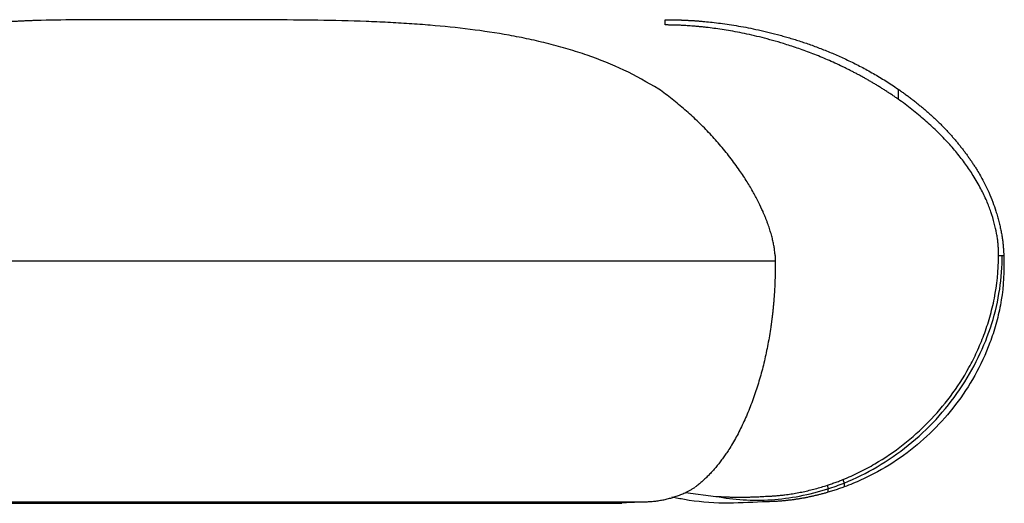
# Paper-space layout '_Derecha' of a CAD drawing. Header units: millimetres. Extents: x -191 to 311, y 0 to 114.
# Tile 2 of 2: x 125 to 311, y 23 to 114. Entities that reach past the tile are written whole.
import ezdxf

# ---------------------------------------------------------------- set-up
doc = ezdxf.new("R2010")
doc.units = ezdxf.units.MM

psp = doc.layouts.new('_Derecha')

# ---------------------------------------------------------------- linework, layer by layer
at = {"color": 7, "linetype": 'Continuous', "lineweight": 25}
for p, q in [((154.12, 114.4), (152.87, 114.4)), ((290.96, 101.31), (290.96, 99.42)), ((103.21, 68.9), (267.75, 68.9)), ((267.75, 69.89), (267.75, 68.9)), ((309.96, 69.9), (310.95, 69.9)), ((277.61, 26.51), (277.72, 25.85)), ((280.52, 27.57), (280.78, 26.92)), ((280.78, 26.92), (280.78, 26.18)), ((250.78, 25.12), (256.57, 24.4)), ((277.72, 25.85), (277.72, 25.17)), ((81.03, 23.1), (238.8, 23.1)), ((82.64, 23.38), (242.7, 23.38)), ((238.16, 23.16), (242.7, 23.38))]:
    psp.add_line(p, q, dxfattribs=at)
for points, knots in [([(152.87, 114.4), (150.07, 114.4), (144.43, 114.4), (136.44, 114.39), (131.16, 114.33), (128.19, 114.24), (127.29, 114.22), (126.42, 114.18), (125.57, 114.15), (124.74, 114.1), (123.27, 114.02), (121.23, 113.87), (118.78, 113.59), (116.56, 113.23), (114.57, 112.77), (112.79, 112.19), (110.81, 111.31), (108.84, 109.94), (107.1, 107.78), (105.86, 105.03), (105.41, 102.55), (105.18, 101.31)], [0, 0, 0, 0, 0.100633, 0.203294, 0.313103, 0.327152, 0.341131, 0.355042, 0.368888, 0.382671, 0.396394, 0.443955, 0.490956, 0.53749, 0.583637, 0.629472, 0.675067, 0.755651, 0.836392, 0.917663, 1, 1, 1, 1]), ([(245.78, 101.31), (243.62, 102.55), (239.32, 105.03), (233.46, 107.32), (228.66, 108.87), (224.99, 109.87), (221.26, 110.74), (216.33, 111.7), (210.11, 112.64), (204.45, 113.21), (200.6, 113.51), (198.59, 113.65), (196.57, 113.78), (194.55, 113.88), (192.52, 113.98), (188.1, 114.15), (181.22, 114.31), (171.96, 114.39), (162.81, 114.4), (156.99, 114.4), (154.12, 114.4)], [0, 0, 0, 0, 0.0823078, 0.1635567, 0.2039722, 0.2443078, 0.2846056, 0.3249054, 0.4017126, 0.4793428, 0.4998605, 0.5204654, 0.5411654, 0.5619686, 0.5828829, 0.6039166, 0.6986377, 0.7968435, 0.8994303, 1, 1, 1, 1]), ([(247, 113.41), (247, 113.45), (246.99, 113.53), (246.99, 113.64), (246.99, 113.75), (246.98, 113.87), (246.97, 114.02), (246.97, 114.16), (246.96, 114.27), (246.96, 114.34), (246.96, 114.39), (246.96, 114.4), (246.96, 114.4)], [0, 0, 0, 0, 0.068907, 0.136387, 0.2025, 0.267313, 0.396592, 0.523882, 0.645748, 0.765238, 0.883072, 1, 1, 1, 1]), ([(246.96, 114.4), (246.96, 114.4), (246.96, 114.4), (246.98, 114.4), (247, 114.4), (247.04, 114.4), (247.08, 114.4), (247.13, 114.4), (247.2, 114.4), (247.27, 114.4), (247.35, 114.4), (247.45, 114.4), (247.55, 114.4), (247.66, 114.4), (247.78, 114.4), (247.91, 114.4), (248.05, 114.39), (248.2, 114.39), (248.36, 114.39), (248.53, 114.39), (248.71, 114.38), (248.89, 114.38), (249.09, 114.37), (249.29, 114.37), (249.51, 114.36), (249.73, 114.35), (249.96, 114.35), (250.2, 114.34), (250.45, 114.33), (250.71, 114.32), (250.98, 114.3), (251.25, 114.29), (251.54, 114.27), (251.83, 114.26), (252.13, 114.24), (252.43, 114.22), (252.75, 114.2), (253.07, 114.17), (253.41, 114.15), (253.75, 114.12), (254.09, 114.09), (255.23, 113.99), (257.33, 113.76), (260.75, 113.25), (264.53, 112.52), (267.61, 111.77), (269.71, 111.18), (270.74, 110.88), (271.78, 110.56), (272.84, 110.22), (273.91, 109.85), (274.99, 109.47), (276.08, 109.06), (277.19, 108.63), (278.3, 108.18), (279.43, 107.7), (280.56, 107.19), (281.7, 106.66), (282.84, 106.1), (284, 105.51), (285.15, 104.89), (286.31, 104.24), (287.47, 103.56), (288.63, 102.84), (289.8, 102.1), (290.57, 101.57), (290.96, 101.31)], [0, 0, 0, 0, 0.0109917, 0.0219215, 0.0327904, 0.0435993, 0.0543491, 0.0650408, 0.0756753, 0.0862536, 0.0967768, 0.1072457, 0.1176615, 0.128025, 0.1383372, 0.1485993, 0.1588121, 0.1689766, 0.1790938, 0.1891648, 0.1991904, 0.2091716, 0.2191095, 0.2290049, 0.2388588, 0.2486721, 0.2584457, 0.2681806, 0.2778776, 0.2875375, 0.2971613, 0.3067499, 0.3163039, 0.3258243, 0.3353119, 0.3447674, 0.3541916, 0.3635854, 0.3729493, 0.3822843, 0.3915909, 0.40087, 0.4714447, 0.5408727, 0.6094377, 0.6773852, 0.6933888, 0.709388, 0.725386, 0.7413853, 0.7573883, 0.7733975, 0.7894154, 0.8054449, 0.8214887, 0.8375499, 0.8536318, 0.8697381, 0.8858724, 0.902039, 0.9182425, 0.9344877, 0.9507801, 0.9671254, 0.9835299, 1, 1, 1, 1]), ([(290.96, 99.42), (290.76, 99.56), (290.36, 99.84), (289.75, 100.25), (289.14, 100.65), (288.54, 101.05), (287.93, 101.43), (287.32, 101.81), (286.72, 102.18), (286.11, 102.54), (285.51, 102.89), (284.9, 103.23), (284.3, 103.57), (283.7, 103.9), (283.09, 104.22), (282.49, 104.53), (281.89, 104.84), (281.3, 105.14), (280.7, 105.43), (279.36, 106.07), (277.29, 107), (274.54, 108.11), (271.88, 109.07), (268.74, 110.09), (265.21, 111.07), (261.44, 111.92), (258.03, 112.52), (255.76, 112.83), (254.36, 112.99), (253.65, 113.06), (252.97, 113.13), (252.32, 113.18), (251.71, 113.23), (251.13, 113.27), (250.58, 113.3), (250.07, 113.33), (249.6, 113.35), (249.16, 113.37), (248.76, 113.38), (248.4, 113.39), (248.08, 113.4), (247.8, 113.4), (247.55, 113.4), (247.35, 113.41), (247.19, 113.41), (247.07, 113.41), (247.02, 113.41), (247, 113.41)], [0, 0, 0, 0, 0.008888, 0.01776, 0.026618, 0.035463, 0.044296, 0.053116, 0.061926, 0.070725, 0.079516, 0.088297, 0.097071, 0.105838, 0.114598, 0.123353, 0.132102, 0.140846, 0.149587, 0.158324, 0.200037, 0.241477, 0.282698, 0.323749, 0.392379, 0.461446, 0.531198, 0.601912, 0.62131, 0.64084, 0.660509, 0.680322, 0.700287, 0.72041, 0.740699, 0.761161, 0.781804, 0.802636, 0.823664, 0.844898, 0.866345, 0.888014, 0.909914, 0.932054, 0.954443, 0.977088, 1, 1, 1, 1]), ([(267.74, 69.89), (267.73, 70.01), (267.71, 70.24), (267.67, 70.61), (267.63, 70.99), (267.57, 71.38), (267.5, 71.79), (267.42, 72.21), (267.32, 72.64), (267.22, 73.09), (267.1, 73.55), (266.97, 74.02), (266.83, 74.5), (266.67, 75), (266.5, 75.5), (266.32, 76.02), (266.12, 76.54), (265.91, 77.07), (265.69, 77.62), (265.29, 78.55), (264.63, 79.94), (263.64, 81.82), (262.43, 83.86), (261.24, 85.68), (260.13, 87.22), (259.2, 88.45), (258.24, 89.66), (257.25, 90.84), (256.23, 92), (255.18, 93.13), (254.1, 94.24), (252.99, 95.32), (251.86, 96.38), (250.7, 97.41), (249.51, 98.43), (248.29, 99.41), (247.05, 100.38), (246.2, 101), (245.78, 101.31)], [0, 0, 0, 0, 0.008449, 0.017311, 0.026576, 0.036236, 0.046284, 0.056712, 0.067514, 0.078684, 0.090217, 0.102111, 0.114363, 0.12697, 0.13993, 0.153237, 0.166887, 0.180877, 0.195205, 0.20987, 0.255635, 0.307917, 0.366518, 0.431342, 0.470306, 0.509364, 0.548573, 0.587975, 0.627607, 0.667506, 0.707704, 0.748234, 0.789128, 0.830412, 0.872115, 0.914263, 0.956884, 1, 1, 1, 1]), ([(290.96, 101.31), (291.17, 101.16), (291.6, 100.86), (292.24, 100.41), (292.87, 99.95), (293.48, 99.48), (294.09, 99.01), (294.69, 98.53), (295.28, 98.05), (295.86, 97.56), (296.43, 97.07), (297, 96.57), (297.55, 96.06), (298.1, 95.55), (298.63, 95.04), (299.16, 94.52), (299.67, 93.99), (300.18, 93.46), (300.68, 92.92), (301.16, 92.38), (301.64, 91.83), (302.11, 91.27), (302.57, 90.71), (303.02, 90.15), (303.46, 89.57), (303.89, 88.99), (304.31, 88.41), (304.72, 87.82), (305.12, 87.22), (305.51, 86.62), (306.2, 85.51), (307.09, 83.93), (308.08, 81.91), (308.85, 80.04), (309.38, 78.51), (309.76, 77.28), (310.02, 76.31), (310.24, 75.37), (310.43, 74.47), (310.59, 73.6), (310.71, 72.77), (310.8, 71.99), (310.87, 71.24), (310.92, 70.55), (310.94, 70.11), (310.95, 69.89)], [0, 0, 0, 0, 0.0208121, 0.0415066, 0.0620863, 0.0825539, 0.1029121, 0.1231639, 0.143312, 0.1633595, 0.1833094, 0.2031648, 0.2229286, 0.2426041, 0.2621943, 0.2817027, 0.3011325, 0.3204872, 0.3397705, 0.358986, 0.3781375, 0.3972289, 0.4162641, 0.4352472, 0.4541822, 0.4730734, 0.4919251, 0.5107425, 0.5295317, 0.5482993, 0.567052, 0.6314131, 0.6896537, 0.741684, 0.7873123, 0.813888, 0.8393402, 0.8636549, 0.8868095, 0.9087783, 0.9295471, 0.9490928, 0.9673805, 0.9843661, 1, 1, 1, 1]), ([(309.96, 69.9), (309.96, 70.03), (309.96, 70.29), (309.95, 70.69), (309.93, 71.1), (309.91, 71.5), (309.88, 71.91), (309.84, 72.33), (309.79, 72.75), (309.73, 73.17), (309.67, 73.6), (309.5, 74.54), (309.16, 76.07), (308.54, 78.12), (307.69, 80.3), (306.59, 82.61), (305.46, 84.54), (304.46, 86.07), (303.71, 87.14), (302.92, 88.2), (302.08, 89.26), (301.19, 90.32), (300.25, 91.36), (299.26, 92.4), (298.23, 93.43), (297.14, 94.46), (296.01, 95.47), (294.82, 96.48), (293.59, 97.47), (292.3, 98.46), (291.41, 99.09), (290.96, 99.42)], [0, 0, 0, 0, 0.010158, 0.020453, 0.030885, 0.041454, 0.052159, 0.063003, 0.073989, 0.085119, 0.0964, 0.107836, 0.160695, 0.220038, 0.28038, 0.350421, 0.430068, 0.465646, 0.501899, 0.538858, 0.576553, 0.615013, 0.654264, 0.694332, 0.735246, 0.777033, 0.819719, 0.863331, 0.907895, 0.953442, 1, 1, 1, 1]), ([(267.75, 68.9), (267.75, 68.68), (267.76, 68.24), (267.76, 67.57), (267.75, 66.91), (267.74, 66.25), (267.73, 65.59), (267.71, 64.93), (267.68, 64.27), (267.65, 63.61), (267.61, 62.95), (267.56, 62.29), (267.51, 61.63), (267.46, 60.97), (267.4, 60.31), (267.34, 59.65), (267.26, 59), (267.19, 58.34), (267.11, 57.68), (267.02, 57.03), (266.8, 55.49), (266.4, 53.11), (265.73, 49.94), (264.93, 46.87), (263.99, 43.86), (262.92, 40.94), (261.72, 38.16), (260.41, 35.57), (259.3, 33.7), (258.46, 32.42), (257.91, 31.65), (257.36, 30.9), (256.81, 30.2), (256.24, 29.52), (255.66, 28.88), (255.08, 28.27), (254.49, 27.7), (253.89, 27.16), (253.28, 26.65), (252.87, 26.33), (252.66, 26.18)], [0, 0, 0, 0, 0.011903, 0.023796, 0.035682, 0.047565, 0.059447, 0.071332, 0.083224, 0.095125, 0.107039, 0.118969, 0.130917, 0.142889, 0.154885, 0.16691, 0.178967, 0.191059, 0.203189, 0.215359, 0.227574, 0.289085, 0.350626, 0.412578, 0.475313, 0.541322, 0.607035, 0.672865, 0.739223, 0.76322, 0.787104, 0.810892, 0.834603, 0.858256, 0.881869, 0.905461, 0.929052, 0.952659, 0.976302, 1, 1, 1, 1]), ([(280.52, 27.57), (281.6, 28), (282.64, 28.47), (284.66, 29.46), (287.6, 31.04), (292.07, 34.08), (295.22, 36.93), (298.19, 39.97), (300.96, 43.18), (303.9, 47.72), (305.4, 50.69), (306.34, 52.73), (306.78, 53.78), (307.59, 55.95), (307.96, 57.07), (308.62, 59.38), (308.92, 60.57), (309.66, 64.28), (309.96, 66.94), (309.96, 69.9)], [0, 0, 0, 0, 0.0625, 0.0625, 0.125, 0.25, 0.375, 0.375, 0.5, 0.625, 0.6875, 0.6875, 0.75, 0.75, 0.8125, 0.8125, 0.875, 0.875, 1, 1, 1, 1]), ([(280.78, 26.92), (285.04, 28.63), (289.18, 31.05), (294.76, 35.54), (296.52, 37.19), (299.76, 40.7), (301.26, 42.58), (303.93, 46.49), (305.11, 48.54), (307.14, 52.72), (307.99, 54.86), (309.34, 59.17), (309.84, 61.34), (310.5, 65.66), (310.66, 67.8), (310.66, 69.9)], [0, 0, 0, 0, 0.25, 0.25, 0.375, 0.375, 0.5, 0.5, 0.625, 0.625, 0.75, 0.75, 0.875, 0.875, 1, 1, 1, 1]), ([(310.96, 68.9), (311.04, 65.81), (310.77, 63.07), (310.06, 59.26), (309.77, 58.04), (309.11, 55.67), (308.74, 54.53), (307.51, 51.22), (306.55, 49.16), (304.37, 45.27), (303.16, 43.44), (300.52, 40), (299.1, 38.38), (296.04, 35.35), (292.78, 32.52), (288.14, 29.53), (285.08, 28), (282.98, 27.04), (281.9, 26.59), (280.78, 26.18)], [0, 0, 0, 0, 0.125, 0.125, 0.1875, 0.1875, 0.25, 0.25, 0.375, 0.375, 0.5, 0.5, 0.625, 0.625, 0.75, 0.875, 0.9375, 0.9375, 1, 1, 1, 1]), ([(250.93, 25.17), (251.02, 25.21), (251.2, 25.3), (251.47, 25.43), (251.72, 25.57), (251.97, 25.72), (252.21, 25.87), (252.44, 26.02), (252.59, 26.13), (252.66, 26.18)], [0, 0, 0, 0, 0.141614, 0.283531, 0.425817, 0.568539, 0.711766, 0.855563, 1, 1, 1, 1]), ([(265.59, 24.4), (265.81, 24.41), (266.26, 24.42), (266.93, 24.46), (267.6, 24.5), (268.27, 24.56), (268.93, 24.62), (269.76, 24.72), (270.76, 24.86), (271.91, 25.05), (273.06, 25.28), (274.2, 25.54), (275.34, 25.83), (276.48, 26.15), (277.23, 26.39), (277.61, 26.51)], [0, 0, 0, 0, 0.0552784, 0.1104097, 0.1654016, 0.2202638, 0.2750077, 0.3296464, 0.4254224, 0.5210076, 0.6165091, 0.7120463, 0.8077486, 0.9037185, 1, 1, 1, 1]), ([(277.61, 26.51), (277.75, 26.56), (278.02, 26.65), (278.44, 26.79), (278.85, 26.94), (279.27, 27.09), (279.69, 27.24), (280.1, 27.4), (280.38, 27.52), (280.52, 27.57)], [0, 0, 0, 0, 0.141412, 0.283193, 0.42541, 0.568131, 0.711425, 0.855358, 1, 1, 1, 1]), ([(280.78, 26.18), (280.64, 26.13), (280.34, 26.02), (279.91, 25.87), (279.47, 25.72), (279.03, 25.57), (278.59, 25.43), (278.16, 25.3), (277.86, 25.21), (277.72, 25.17)], [0, 0, 0, 0, 0.1444366, 0.2882342, 0.4314605, 0.574183, 0.7164692, 0.858386, 1, 1, 1, 1]), ([(242.7, 23.38), (242.86, 23.38), (243.16, 23.38), (243.62, 23.4), (244.07, 23.42), (244.52, 23.45), (244.97, 23.5), (245.41, 23.55), (245.85, 23.62), (246.29, 23.69), (246.73, 23.78), (247.16, 23.87), (247.59, 23.98), (248.01, 24.09), (248.44, 24.22), (248.86, 24.35), (249.28, 24.5), (249.7, 24.65), (250.11, 24.81), (250.52, 24.99), (250.79, 25.11), (250.93, 25.17)], [0, 0, 0, 0, 0.053143, 0.10617, 0.159085, 0.211893, 0.264602, 0.317222, 0.369764, 0.42224, 0.474664, 0.527054, 0.579424, 0.631795, 0.684186, 0.736619, 0.789114, 0.841692, 0.894363, 0.94713, 1, 1, 1, 1]), ([(265.34, 23.38), (262.9, 23.24), (257.96, 22.95), (252.23, 23.44), (249.03, 24.1), (248.24, 24.26)], [0, 0, 0, 0, 0.42294, 0.858066, 1, 1, 1, 1]), ([(256.57, 24.41), (259.93, 23.76), (263.44, 23.54), (270.57, 24.01), (274.19, 24.7), (277.72, 25.85)], [0, 0, 0, 0, 0.5, 0.5, 1, 1, 1, 1]), ([(256.57, 24.4), (256.82, 24.39), (257.32, 24.36), (258.08, 24.32), (258.85, 24.29), (259.64, 24.27), (260.45, 24.26), (261.27, 24.25), (262.1, 24.26), (262.95, 24.28), (263.82, 24.3), (264.7, 24.34), (265.29, 24.38), (265.59, 24.4)], [0, 0, 0, 0, 0.082375, 0.166387, 0.252056, 0.339404, 0.428453, 0.519229, 0.611757, 0.706067, 0.802189, 0.900155, 1, 1, 1, 1]), ([(277.72, 25.17), (277.51, 25.11), (277.08, 24.99), (276.43, 24.81), (275.79, 24.65), (275.15, 24.5), (274.5, 24.35), (273.85, 24.22), (273.21, 24.09), (272.56, 23.98), (271.91, 23.87), (271.26, 23.78), (270.61, 23.69), (269.95, 23.62), (269.3, 23.55), (268.64, 23.5), (267.98, 23.45), (267.32, 23.42), (266.66, 23.4), (266, 23.38), (265.56, 23.38), (265.34, 23.38)], [0, 0, 0, 0, 0.0528699, 0.1056371, 0.1583075, 0.2108862, 0.2633814, 0.3158135, 0.3682046, 0.4205757, 0.4729465, 0.5253356, 0.5777602, 0.6302362, 0.6827778, 0.7353977, 0.788107, 0.8409152, 0.8938297, 0.9468566, 1, 1, 1, 1])]:
    psp.add_open_spline(points, degree=3, knots=knots, dxfattribs=at)
for points in [[(267.74, 69.89), (267.74, 69.57), (267.75, 69.24), (267.75, 68.9)], [(310.95, 69.89), (310.96, 69.57), (310.96, 69.24), (310.96, 68.9)], [(277.72, 25.85), (278.74, 26.16), (279.76, 26.52), (280.78, 26.92)]]:
    psp.add_open_spline(points, degree=3, dxfattribs=at)

doc.saveas('drawing.dxf')
